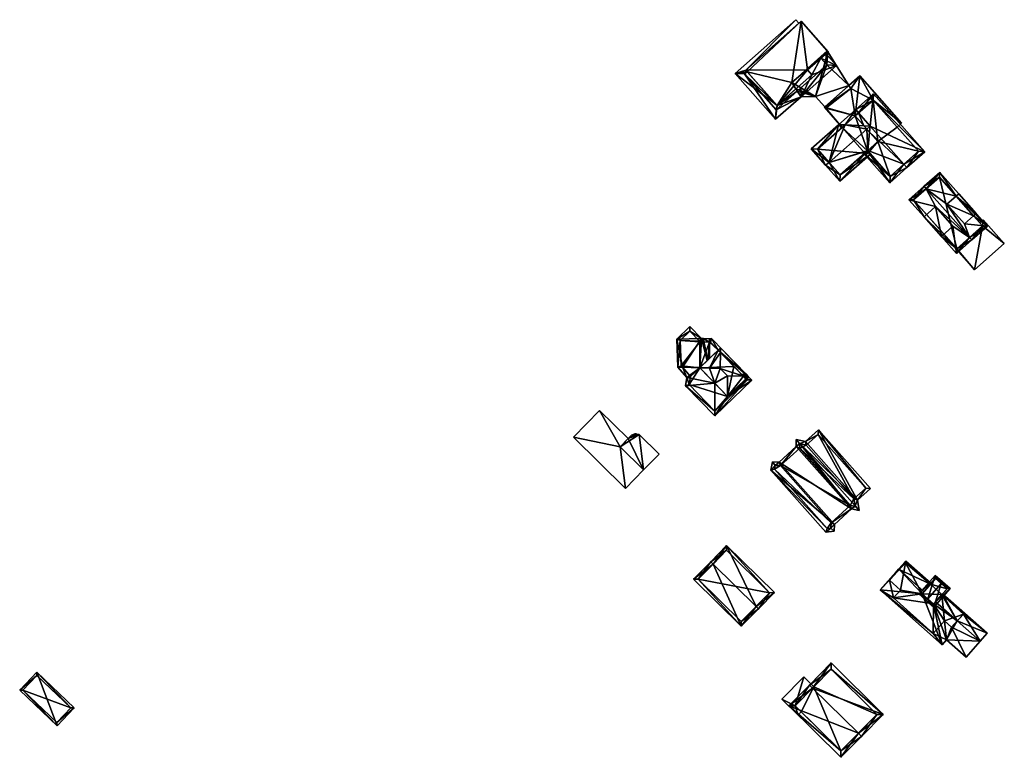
# Model space of a CAD drawing. Header units: inches. Extents: x 2685601 to 2690022, y 1235992 to 1239010.
# Tile 211 of 256: x 2687940 to 2688159, y 1238443 to 1238607. Entities that reach past the tile are written whole.
import ezdxf

# ---------------------------------------------------------------- set-up
doc = ezdxf.new("R2010")
doc.units = ezdxf.units.IN
doc.header["$MEASUREMENT"] = 0
doc.layers.add('Gebaeude Einzelhaus', color=10, linetype='Continuous')
doc.layers.add('Offenes Gebaeude', color=10, linetype='Continuous')

msp = doc.modelspace()

# ---------------------------------------------------------------- meshes
at = {"layer": 'Gebaeude Einzelhaus'}
mesh = msp.add_polyface(dxfattribs=at)
corners = [(2688101.737, 1238596.277, 476.219), (2688112.934, 1238607.497, 476.219), (2688099.367, 1238595.528, 476.219), (2688113.6, 1238606.743, 476.219), (2688108.708, 1238588.376, 476.219), (2688108.376, 1238585.316, 476.219), (2688102.063, 1238595.907, 476.219), (2688114.059, 1238590.33, 476.219), (2688116.435, 1238595.212, 476.219), (2688121.943, 1238597.285, 476.219), (2688118.485, 1238598.938, 476.219), (2688119.609, 1238599.93, 476.219), (2688115.483, 1238596.291, 476.219), (2688101.484, 1238595.396, 476.219), (2688108.509, 1238587.433, 476.219), (2688119.826, 1238597.418, 476.219), (2688118.485, 1238598.938, 476.102), (2688119.826, 1238597.418, 476.102), (2688101.484, 1238595.396, 469.042), (2688102.063, 1238595.907, 469.042), (2688108.509, 1238587.433, 469.041), (2688113.232, 1238591.6, 476.173), (2688113.232, 1238591.6, 469.042), (2688114.037, 1238592.31, 476.102), (2688108.708, 1238588.376, 469.041), (2688112.911, 1238592.094, 469.042)]
mesh.append_faces([[corners[k] for k in face] for face in [(0, 1, 3), (0, 2, 1), (7, 15, 9), (9, 15, 11), (11, 15, 10), (5, 14, 7), (7, 14, 15), (6, 13, 0), (0, 13, 2), (2, 13, 5), (5, 13, 14), (8, 10, 12), (8, 9, 10), (10, 9, 11), (4, 7, 8), (8, 7, 9), (4, 5, 7), (0, 2, 6), (6, 2, 4), (4, 2, 5), (3, 1, 0), (0, 1, 2)]], dxfattribs={"color": 13})
mesh.append_faces([[corners[k] for k in face] for face in [(18, 24, 20), (20, 24, 22), (22, 24, 25), (18, 19, 24), (15, 23, 17), (15, 21, 23), (21, 20, 22), (15, 14, 21), (21, 14, 20), (14, 13, 20), (20, 13, 18), (18, 6, 19), (18, 13, 6), (10, 15, 16), (16, 15, 17)]], dxfattribs={"color": 41})
mesh = msp.add_polyface(dxfattribs=at)
corners = [(2688115.483, 1238596.291, 479.147), (2688120.068, 1238600.335, 479.147), (2688114.058, 1238607.147, 479.147), (2688101.737, 1238596.277, 479.147), (2688108.708, 1238588.376, 479.147), (2688116.435, 1238595.212, 479.147), (2688101.737, 1238596.277, 476.219), (2688114.058, 1238607.147, 469.042), (2688101.737, 1238596.277, 469.042), (2688102.063, 1238595.907, 476.219), (2688102.063, 1238595.907, 469.042), (2688108.708, 1238588.376, 476.219), (2688116.435, 1238595.212, 476.219), (2688115.483, 1238596.291, 476.219), (2688120.068, 1238600.335, 469.042), (2688120.037, 1238600.308, 476.102), (2688120.037, 1238600.308, 469.042), (2688118.485, 1238598.938, 476.219), (2688118.485, 1238598.938, 476.102), (2688119.9, 1238600.525, 469.042), (2688111.976, 1238593.529, 469.042), (2688108.708, 1238588.376, 469.041), (2688112.911, 1238592.094, 469.042)]
mesh.append_faces([[corners[k] for k in face] for face in [(0, 4, 5), (0, 3, 4), (0, 2, 3), (0, 1, 2)]], dxfattribs={"color": 13})
mesh.append_faces([[corners[k] for k in face] for face in [(10, 20, 21), (21, 20, 22), (16, 19, 14), (10, 7, 20), (20, 7, 19), (10, 8, 7), (1, 19, 2), (2, 19, 7), (1, 14, 19), (17, 0, 13), (17, 1, 0), (18, 15, 17), (17, 15, 1), (1, 15, 14), (14, 15, 16), (0, 5, 13), (13, 5, 12), (5, 4, 12), (12, 4, 11), (4, 9, 11), (9, 6, 10), (10, 6, 8), (4, 3, 9), (9, 3, 6), (6, 7, 8), (3, 2, 6), (6, 2, 7)]], dxfattribs={"color": 41})
mesh = msp.add_polyface(dxfattribs=at)
corners = [(2688117.284, 1238590.39, 476.102), (2688119.342, 1238588.089, 476.102), (2688124.747, 1238592.858, 476.102), (2688119.826, 1238597.418, 476.102), (2688120.037, 1238600.308, 476.102), (2688118.485, 1238598.938, 476.102), (2688114.037, 1238592.31, 476.102), (2688114.059, 1238590.33, 476.219), (2688113.232, 1238591.6, 476.173), (2688120.037, 1238600.308, 469.042), (2688124.747, 1238592.858, 469.042), (2688114.059, 1238590.33, 469.041), (2688113.232, 1238591.6, 469.042), (2688117.284, 1238590.39, 469.041), (2688119.342, 1238588.089, 469.041), (2688112.911, 1238592.094, 469.042), (2688111.976, 1238593.529, 469.042), (2688119.9, 1238600.525, 469.042), (2688125.166, 1238592.196, 469.042), (2688119.608, 1238587.792, 469.041)]
mesh.append_faces([[corners[k] for k in face] for face in [(7, 6, 8), (7, 0, 6), (0, 3, 6), (3, 4, 5), (0, 2, 3), (3, 2, 4), (0, 1, 2)]], dxfattribs={"color": 13})
mesh.append_faces([[corners[k] for k in face] for face in [(14, 18, 19), (14, 10, 18), (9, 16, 17), (14, 13, 10), (10, 13, 9), (9, 13, 16), (16, 13, 15), (15, 13, 12), (12, 13, 11), (13, 14, 0), (0, 14, 1), (0, 11, 13), (0, 7, 11), (11, 8, 12), (11, 7, 8), (9, 2, 10), (9, 4, 2)]], dxfattribs={"color": 41})
mesh = msp.add_polyface(dxfattribs=at)
corners = [(2688130.155, 1238589.576, 476.219), (2688136.447, 1238584.435, 476.219), (2688127.148, 1238594.976, 476.219), (2688135.459, 1238583.564, 476.219), (2688126.147, 1238586.039, 476.219), (2688119.254, 1238588.012, 476.219), (2688123.249, 1238583.484, 476.219), (2688128.553, 1238577.471, 476.219), (2688129.139, 1238577.988, 476.219), (2688128.869, 1238578.294, 476.219), (2688128.283, 1238577.777, 476.219), (2688127.148, 1238594.976, 469.042), (2688136.447, 1238584.435, 469.041), (2688124.747, 1238592.858, 476.102), (2688119.342, 1238588.089, 476.102), (2688119.254, 1238588.012, 469.041), (2688124.747, 1238592.858, 469.042), (2688119.342, 1238588.089, 469.041), (2688123.249, 1238583.484, 469.041), (2688128.283, 1238577.777, 469.041), (2688128.553, 1238577.471, 469.041), (2688129.139, 1238577.988, 469.041), (2688135.459, 1238583.564, 469.041), (2688119.608, 1238587.792, 469.041), (2688126.146, 1238586.04, 469.041), (2688125.166, 1238592.196, 469.042), (2688130.155, 1238589.576, 469.041), (2688128.869, 1238578.294, 469.041)]
mesh.append_faces([[corners[k] for k in face] for face in [(7, 9, 10), (7, 8, 9), (4, 5, 6), (0, 2, 4), (4, 2, 5), (3, 1, 0), (0, 1, 2)]], dxfattribs={"color": 13})
mesh.append_faces([[corners[k] for k in face] for face in [(27, 20, 19), (27, 21, 20), (26, 12, 22), (26, 11, 12), (24, 25, 26), (26, 25, 11), (11, 25, 16), (24, 23, 25), (23, 15, 17), (24, 18, 23), (23, 18, 15), (12, 1, 22), (22, 1, 3), (7, 21, 8), (7, 20, 21), (20, 7, 19), (19, 7, 10), (15, 18, 5), (5, 18, 6), (15, 14, 17), (13, 11, 16), (13, 2, 11), (15, 5, 14), (14, 5, 13), (13, 5, 2), (2, 1, 11), (11, 1, 12)]], dxfattribs={"color": 41})
mesh = msp.add_polyface(dxfattribs=at)
corners = [(2688129.464, 1238583.791, 479.283), (2688141.64, 1238578.069, 476.755), (2688130.243, 1238590.988, 476.755), (2688136.971, 1238575.284, 479.283), (2688137.633, 1238574.534, 479.283), (2688126.897, 1238586.701, 479.283), (2688126.235, 1238587.451, 479.283), (2688128.869, 1238578.294, 477.126), (2688128.119, 1238577.632, 476.597), (2688133.82, 1238571.17, 476.597), (2688128.925, 1238578.344, 477.166), (2688129.33, 1238582.433, 478.755), (2688128.079, 1238583.849, 478.755), (2688123.865, 1238584.027, 477.147), (2688122.423, 1238584.088, 476.597), (2688123.085, 1238583.338, 476.597), (2688140.229, 1238578.157, 477.228), (2688130.155, 1238589.576, 477.228), (2688133.908, 1238572.582, 477.126), (2688128.915, 1238578.242, 477.126), (2688135.459, 1238583.564, 476.219), (2688140.229, 1238578.157, 469.041), (2688135.459, 1238583.564, 469.041), (2688130.155, 1238589.576, 476.219), (2688126.146, 1238586.04, 477.147), (2688126.147, 1238586.039, 476.219), (2688129.139, 1238577.988, 476.219), (2688133.908, 1238572.582, 469.041), (2688128.869, 1238578.294, 476.219), (2688129.139, 1238577.988, 469.041), (2688131.181, 1238580.335, 469.041), (2688128.869, 1238578.294, 469.041), (2688130.155, 1238589.576, 469.041), (2688126.146, 1238586.04, 469.041)]
mesh.append_faces([[corners[k] for k in face] for face in [(14, 13, 15), (14, 6, 13), (13, 6, 5), (19, 8, 7), (19, 18, 8), (8, 18, 9), (9, 18, 4), (4, 18, 3), (1, 17, 2), (2, 17, 6), (6, 17, 5), (4, 16, 1), (1, 16, 17), (4, 3, 16), (13, 14, 15), (13, 6, 14), (12, 5, 13), (13, 5, 6), (11, 0, 12), (12, 0, 5), (10, 3, 11), (11, 3, 0), (7, 9, 10), (10, 9, 3), (3, 9, 4), (7, 8, 9), (0, 2, 5), (5, 2, 6), (4, 1, 3), (3, 1, 0), (0, 1, 2)]], dxfattribs={"color": 13})
mesh.append_faces([[corners[k] for k in face] for face in [(22, 30, 32), (32, 30, 33), (30, 29, 31), (30, 27, 29), (22, 21, 30), (30, 21, 27), (16, 18, 21), (21, 18, 27), (16, 3, 18), (27, 26, 29), (26, 19, 28), (28, 19, 7), (27, 18, 26), (26, 18, 19), (24, 23, 25), (24, 17, 23), (24, 5, 17), (24, 13, 5), (17, 20, 23), (20, 21, 22), (17, 16, 20), (20, 16, 21)]], dxfattribs={"color": 41})
mesh = msp.add_polyface(dxfattribs=at)
corners = [(2688122.674, 1238571.495, 476.597), (2688129.53, 1238577.544, 476.597), (2688128.915, 1238578.242, 477.126), (2688120.296, 1238575.702, 479.283), (2688128.925, 1238578.344, 477.166), (2688128.715, 1238583.13, 479.283), (2688129.33, 1238582.433, 478.755), (2688129.464, 1238583.791, 479.283), (2688119.546, 1238575.04, 479.283), (2688116.316, 1238578.7, 476.597), (2688122.423, 1238584.088, 476.597), (2688123.865, 1238584.027, 477.147), (2688128.079, 1238583.849, 478.755), (2688126.235, 1238587.451, 476.597), (2688126.146, 1238586.04, 477.147), (2688126.897, 1238586.701, 477.148), (2688122.763, 1238572.906, 477.165), (2688117.728, 1238578.611, 477.148), (2688123.249, 1238583.484, 476.219), (2688117.728, 1238578.611, 469.041), (2688126.147, 1238586.039, 476.219), (2688123.249, 1238583.484, 469.041), (2688122.763, 1238572.906, 469.041), (2688128.283, 1238577.777, 476.219), (2688128.869, 1238578.294, 477.126), (2688128.283, 1238577.777, 469.041), (2688128.869, 1238578.294, 476.219), (2688128.869, 1238578.294, 469.041), (2688126.146, 1238586.04, 469.041), (2688131.181, 1238580.335, 469.041)]
mesh.append_faces([[corners[k] for k in face] for face in [(5, 12, 7), (14, 13, 15), (10, 17, 9), (9, 17, 8), (8, 17, 3), (14, 11, 13), (13, 11, 10), (10, 11, 17), (1, 16, 2), (2, 16, 4), (16, 8, 3), (1, 0, 16), (16, 0, 8), (6, 5, 7), (13, 14, 15), (10, 11, 13), (13, 11, 14), (11, 5, 12), (12, 5, 7), (10, 3, 11), (11, 3, 5), (10, 9, 3), (3, 9, 8), (0, 3, 8), (5, 6, 7), (3, 4, 5), (5, 4, 6), (0, 2, 3), (3, 2, 4), (0, 1, 2)]], dxfattribs={"color": 13})
mesh.append_faces([[corners[k] for k in face] for face in [(21, 25, 19), (19, 25, 22), (21, 27, 25), (21, 28, 27), (27, 28, 29), (24, 23, 26), (23, 22, 25), (4, 16, 24), (24, 16, 23), (23, 16, 22), (3, 17, 16), (16, 17, 22), (22, 17, 19), (19, 18, 21), (18, 11, 20), (20, 11, 14), (19, 17, 18), (18, 17, 11), (5, 6, 12)]], dxfattribs={"color": 41})
mesh = msp.add_polyface(dxfattribs=at)
corners = [(2688148.648, 1238568.179, 479.582), (2688155.58, 1238561.475, 479.085), (2688144.97, 1238573.468, 479.085), (2688152.096, 1238558.394, 482.166), (2688151.599, 1238558.956, 482.166), (2688150.46, 1238561.978, 481.405), (2688152.521, 1238563.801, 479.582), (2688141.984, 1238569.824, 482.166), (2688141.487, 1238570.385, 482.166), (2688146.587, 1238566.355, 481.405), (2688144.027, 1238565.822, 481.404), (2688138.09, 1238567.38, 479.085), (2688141.47, 1238563.56, 479.085), (2688147.887, 1238561.459, 481.404), (2688148.699, 1238555.389, 479.085), (2688145.33, 1238559.197, 479.085), (2688141.47, 1238563.56, 481.004), (2688145.33, 1238559.197, 481.004), (2688144.905, 1238572.409, 479.582), (2688154.521, 1238561.54, 479.582), (2688139.149, 1238567.315, 479.595), (2688148.764, 1238556.448, 479.595), (2688148.648, 1238568.179, 481.09), (2688153.082, 1238564.298, 481.004), (2688149.21, 1238568.676, 481.004), (2688152.521, 1238563.801, 481.09), (2688153.912, 1238562.228, 475.594), (2688154.521, 1238561.54, 475.594), (2688153.912, 1238562.228, 475.494), (2688154.521, 1238561.54, 469.944), (2688154.521, 1238561.54, 475.494), (2688144.905, 1238572.409, 469.944), (2688139.149, 1238567.315, 469.944), (2688148.155, 1238557.136, 475.494), (2688148.155, 1238557.136, 475.594), (2688148.764, 1238556.448, 469.944), (2688148.764, 1238556.448, 475.494), (2688148.764, 1238556.448, 475.594)]
mesh.append_faces([[corners[k] for k in face] for face in [(23, 22, 24), (25, 22, 23), (25, 9, 5), (25, 22, 9), (25, 23, 22), (22, 23, 24), (12, 21, 15), (15, 21, 14), (14, 21, 3), (3, 21, 4), (8, 20, 11), (11, 20, 12), (12, 20, 21), (8, 7, 20), (19, 3, 4), (0, 1, 6), (6, 1, 19), (19, 1, 3), (18, 2, 0), (0, 2, 1), (18, 8, 2), (18, 7, 8), (10, 17, 13), (10, 16, 17), (4, 14, 3), (4, 13, 14), (14, 13, 15), (7, 10, 4), (4, 10, 13), (8, 11, 7), (7, 11, 10), (10, 11, 12), (9, 4, 5), (7, 9, 0), (9, 7, 4), (0, 2, 7), (7, 2, 8), (5, 1, 6), (6, 1, 0), (1, 5, 4), (3, 1, 4), (0, 1, 2)]], dxfattribs={"color": 13})
mesh.append_faces([[corners[k] for k in face] for face in [(5, 6, 25), (9, 22, 0), (25, 6, 22), (22, 6, 0), (29, 35, 31), (31, 35, 32), (35, 29, 36), (36, 29, 30), (21, 19, 4), (21, 37, 19), (19, 37, 27), (21, 34, 37), (33, 35, 36), (33, 32, 35), (21, 20, 34), (34, 20, 33), (33, 20, 32), (7, 18, 20), (20, 18, 32), (32, 18, 31), (0, 31, 18), (6, 28, 0), (0, 28, 31), (31, 28, 29), (29, 28, 30), (6, 26, 28), (6, 19, 26), (26, 19, 27), (10, 12, 16), (15, 13, 17), (12, 15, 16), (16, 15, 17)]], dxfattribs={"color": 41})
mesh = msp.add_polyface(dxfattribs=at)
corners = [(2688102.293, 1238528, 453.659), (2688096.103, 1238534.384, 453.659), (2688096.094, 1238533.317, 453.986), (2688101.226, 1238528.023, 453.986), (2688096.063, 1238529.786, 455.069), (2688097.696, 1238528.101, 455.069), (2688101.755, 1238527.478, 453.654), (2688097.695, 1238523.541, 453.617), (2688095.565, 1238533.862, 453.654), (2688093.622, 1238529.86, 454.292), (2688091.528, 1238529.948, 453.617), (2688091.505, 1238529.925, 453.617), (2688094.837, 1238526.489, 453.617), (2688101.755, 1238527.478, 451.793), (2688103.084, 1238527.184, 451.289), (2688102.293, 1238528, 451.793), (2688097.695, 1238523.541, 451.793), (2688094.834, 1238519.184, 451.289), (2688101.159, 1238528.093, 452.173), (2688094.834, 1238520.26, 451.632), (2688101.866, 1238528.44, 452.066), (2688100.797, 1238528.466, 452.404), (2688093.663, 1238535.627, 452.466), (2688093.636, 1238531.992, 453.617), (2688095.565, 1238533.862, 452.404), (2688094.134, 1238536.415, 452.066), (2688093.668, 1238536.376, 452.229), (2688093.248, 1238531.615, 453.617), (2688092.225, 1238536.428, 451.767), (2688091.855, 1238536.44, 451.648), (2688093.17, 1238531.54, 453.617), (2688089.258, 1238539.119, 449.992), (2688086.345, 1238536.296, 449.992), (2688087.603, 1238530.044, 452.372), (2688086.579, 1238530.075, 452.046), (2688088.615, 1238527.744, 451.972), (2688088.318, 1238525.905, 451.289), (2688093.843, 1238535.639, 452.404), (2688093.641, 1238535.626, 452.46), (2688091.528, 1238535.701, 451.783), (2688091.433, 1238535.81, 451.718), (2688089.241, 1238538.059, 450.325), (2688087.108, 1238535.99, 450.325), (2688087.319, 1238530.369, 452.181), (2688089.411, 1238527.971, 452.306), (2688089.118, 1238526.156, 451.632), (2688102.024, 1238527.2, 451.621), (2688094.85, 1238520.244, 451.622), (2688099.114, 1238530.202, 443.537), (2688101.755, 1238527.478, 443.537), (2688095.565, 1238533.862, 443.537), (2688097.695, 1238523.541, 443.537), (2688091.505, 1238529.925, 443.537), (2688091.433, 1238535.81, 443.537), (2688089.241, 1238538.059, 443.537), (2688087.108, 1238535.99, 443.537), (2688087.319, 1238530.369, 443.537), (2688089.411, 1238527.971, 443.537), (2688089.118, 1238526.156, 443.537), (2688094.85, 1238520.244, 443.537), (2688102.024, 1238527.2, 443.537), (2688093.843, 1238535.639, 443.537), (2688093.641, 1238535.626, 443.537), (2688091.528, 1238535.701, 443.537)]
mesh.append_faces([[corners[k] for k in face] for face in [(47, 17, 19), (20, 18, 21), (15, 13, 20), (20, 13, 18), (47, 46, 17), (17, 46, 14), (14, 46, 15), (15, 46, 13), (36, 19, 17), (35, 45, 36), (36, 45, 19), (35, 44, 45), (34, 33, 35), (35, 33, 44), (34, 43, 33), (32, 42, 34), (34, 42, 43), (29, 41, 31), (31, 41, 32), (32, 41, 42), (29, 40, 41), (29, 39, 40), (39, 29, 28), (38, 26, 22), (38, 28, 26), (38, 39, 28), (25, 37, 26), (26, 37, 22), (20, 24, 25), (25, 24, 37), (20, 21, 24), (12, 36, 19), (19, 36, 17), (34, 35, 33), (33, 35, 11), (11, 35, 12), (12, 35, 36), (29, 10, 30), (29, 33, 10), (10, 33, 11), (29, 32, 33), (33, 32, 34), (29, 31, 32), (29, 27, 28), (29, 30, 27), (28, 22, 26), (28, 27, 22), (22, 27, 23), (22, 25, 26), (22, 24, 25), (25, 24, 20), (20, 24, 21), (22, 23, 24), (21, 18, 20), (20, 18, 15), (17, 16, 19), (19, 16, 12), (13, 15, 18), (17, 14, 16), (16, 14, 13), (13, 14, 15), (1, 2, 8), (3, 2, 0), (6, 3, 0), (0, 2, 1), (12, 9, 11), (12, 4, 9), (7, 5, 12), (12, 5, 4), (2, 9, 4), (9, 10, 11), (2, 8, 9), (9, 8, 10), (2, 1, 8), (6, 3, 7), (7, 3, 5), (6, 0, 3), (3, 4, 5), (0, 2, 3), (3, 2, 4), (0, 1, 2)]], dxfattribs={"color": 13})
mesh.append_faces([[corners[k] for k in face] for face in [(58, 51, 59), (59, 51, 60), (60, 51, 49), (57, 52, 58), (58, 52, 51), (52, 62, 50), (50, 62, 61), (52, 63, 62), (63, 55, 53), (53, 55, 54), (57, 56, 52), (52, 56, 63), (63, 56, 55), (40, 63, 53), (40, 39, 63), (39, 62, 63), (39, 38, 62), (22, 37, 38), (38, 37, 62), (62, 37, 61), (24, 50, 37), (37, 50, 61), (46, 49, 13), (46, 60, 49), (46, 59, 60), (46, 47, 59), (19, 59, 47), (19, 58, 59), (19, 45, 58), (45, 57, 58), (45, 44, 57), (33, 43, 44), (44, 43, 57), (57, 43, 56), (43, 42, 56), (56, 42, 55), (42, 41, 55), (55, 41, 54), (41, 53, 54), (41, 40, 53), (48, 52, 50), (48, 51, 52), (48, 49, 51), (16, 13, 7), (7, 13, 6), (7, 12, 16), (10, 8, 30), (30, 8, 27), (27, 8, 23), (23, 8, 24), (24, 48, 50), (24, 13, 48), (48, 13, 49), (13, 3, 6), (24, 2, 13), (13, 2, 3), (24, 8, 2)]], dxfattribs={"color": 41})
mesh = msp.add_polyface(dxfattribs=at)
corners = [(2688077.964, 1238515.029, 448.332), (2688073.734, 1238512.29, 448.332), (2688078.973, 1238507.144, 448.332), (2688076.276, 1238514.878, 448.332), (2688082.419, 1238510.653, 448.332), (2688077.471, 1238515.126, 448.332), (2688077.258, 1238515.16, 448.332), (2688077.296, 1238515.16, 448.332), (2688076.989, 1238515.161, 448.332), (2688073.734, 1238512.29, 446.435), (2688063.309, 1238514.418, 446.435), (2688074.916, 1238503.015, 446.435), (2688069.169, 1238520.383, 446.435), (2688078.972, 1238507.145, 446.435), (2688075.536, 1238514.125, 446.435), (2688078.973, 1238507.144, 434.913), (2688082.419, 1238510.653, 434.913), (2688077.964, 1238515.029, 434.913), (2688077.471, 1238515.126, 434.913), (2688077.296, 1238515.16, 434.913), (2688077.258, 1238515.16, 434.913), (2688076.989, 1238515.161, 434.913), (2688076.276, 1238514.878, 434.913), (2688075.537, 1238514.126, 434.913), (2688073.734, 1238512.29, 434.913), (2688074.916, 1238503.015, 434.913), (2688063.309, 1238514.418, 434.913), (2688069.169, 1238520.383, 434.913)]
mesh.append_faces([[corners[k] for k in face] for face in [(12, 9, 14), (9, 11, 13), (12, 10, 9), (9, 10, 11), (3, 6, 8), (3, 5, 6), (6, 5, 7), (3, 0, 5), (0, 2, 4), (3, 1, 0), (0, 1, 2)]], dxfattribs={"color": 13})
mesh.append_faces([[corners[k] for k in face] for face in [(26, 24, 25), (25, 24, 15), (26, 27, 24), (24, 27, 23), (10, 12, 26), (26, 12, 27), (27, 14, 23), (27, 12, 14), (11, 15, 13), (11, 25, 15), (11, 10, 25), (25, 10, 26), (18, 20, 19), (18, 22, 20), (20, 22, 21), (18, 23, 22), (23, 15, 24), (18, 17, 23), (23, 17, 15), (15, 17, 16), (13, 1, 9), (13, 2, 1), (1, 14, 9), (14, 22, 23), (1, 3, 14), (14, 3, 22), (3, 8, 22), (22, 8, 21), (8, 6, 21), (21, 6, 20), (6, 7, 20), (20, 7, 19), (7, 5, 19), (19, 5, 18), (5, 0, 18), (18, 0, 17), (0, 4, 17), (17, 4, 16), (13, 4, 2), (13, 16, 4), (13, 15, 16)]], dxfattribs={"color": 41})
mesh = msp.add_polyface(dxfattribs=at)
corners = [(2688125.276, 1238498.433, 453.594), (2688112.995, 1238512.34, 453.619), (2688109.179, 1238508.858, 450.068), (2688113.799, 1238513.005, 454.336), (2688112.958, 1238513.954, 454.336), (2688107.346, 1238507.114, 448.332), (2688107.721, 1238508.935, 449.354), (2688121.525, 1238494.998, 450.098), (2688119.603, 1238493.291, 448.332), (2688121.431, 1238493.52, 449.376), (2688126.089, 1238499.145, 454.336), (2688126.998, 1238498.12, 454.336), (2688117.925, 1238516.09, 451.808), (2688126.66, 1238500.425, 453.707), (2688129.546, 1238502.984, 451.808), (2688115.016, 1238513.51, 453.723), (2688120.723, 1238494.188, 449.317), (2688120.796, 1238495.346, 449.882), (2688126.104, 1238499.045, 454.298), (2688125.044, 1238499.238, 453.841), (2688128.488, 1238503.048, 452.177), (2688125.859, 1238500.718, 453.907), (2688117.861, 1238515.031, 452.178), (2688115.23, 1238512.696, 453.91), (2688113.73, 1238513.02, 454.307), (2688109.453, 1238508.093, 449.86), (2688113.753, 1238512.016, 453.861), (2688108.326, 1238508.151, 449.308), (2688119.901, 1238494.085, 448.847), (2688108.156, 1238507.33, 448.847), (2688115.23, 1238512.696, 441.083), (2688117.861, 1238515.031, 441.083), (2688113.73, 1238513.02, 441.083), (2688113.753, 1238512.016, 441.083), (2688109.453, 1238508.093, 441.083), (2688108.326, 1238508.151, 441.083), (2688119.901, 1238494.085, 441.083), (2688108.156, 1238507.33, 441.083), (2688120.723, 1238494.188, 441.083), (2688120.796, 1238495.346, 441.083), (2688125.044, 1238499.238, 441.083), (2688126.104, 1238499.045, 441.083), (2688125.859, 1238500.718, 441.083), (2688128.488, 1238503.048, 441.083)]
mesh.append_faces([[corners[k] for k in face] for face in [(28, 16, 8), (29, 28, 5), (27, 29, 5), (5, 28, 8), (6, 27, 5), (25, 27, 2), (2, 27, 6), (26, 25, 1), (24, 26, 1), (1, 25, 2), (3, 24, 4), (4, 24, 1), (23, 3, 15), (22, 23, 15), (15, 3, 4), (12, 20, 22), (12, 22, 15), (14, 20, 12), (21, 20, 13), (10, 21, 13), (13, 20, 14), (18, 10, 11), (11, 10, 13), (19, 18, 0), (17, 19, 0), (0, 18, 11), (16, 17, 7), (7, 17, 0), (8, 16, 9), (9, 16, 7), (3, 15, 4), (11, 13, 10), (10, 13, 3), (3, 13, 15), (15, 13, 12), (12, 13, 14), (3, 0, 10), (10, 0, 11), (7, 8, 9), (7, 5, 8), (0, 2, 7), (7, 2, 5), (5, 2, 6), (4, 1, 3), (3, 1, 0), (0, 1, 2)]], dxfattribs={"color": 13})
mesh.append_faces([[corners[k] for k in face] for face in [(40, 42, 41), (36, 39, 38), (37, 39, 36), (34, 40, 39), (34, 39, 37), (34, 37, 35), (33, 42, 40), (33, 40, 34), (30, 42, 33), (30, 33, 32), (31, 43, 42), (31, 42, 30), (20, 43, 31), (20, 31, 22), (42, 43, 20), (21, 42, 20), (41, 42, 21), (18, 41, 21), (18, 21, 10), (40, 41, 19), (19, 41, 18), (39, 40, 17), (17, 40, 19), (38, 39, 16), (16, 39, 17), (36, 38, 28), (28, 38, 16), (37, 36, 29), (35, 37, 29), (29, 36, 28), (27, 35, 29), (34, 35, 27), (33, 34, 25), (25, 34, 27), (26, 33, 25), (32, 33, 26), (24, 32, 26), (30, 32, 23), (23, 32, 24), (23, 24, 3), (31, 30, 22), (22, 30, 23)]], dxfattribs={"color": 41})
mesh = msp.add_polyface(dxfattribs=at)
corners = [(2688094.453, 1238486.16, 445.499), (2688097.461, 1238490.281, 442.973), (2688093.919, 1238486.686, 445.499), (2688104.037, 1238476.717, 445.499), (2688108.114, 1238479.786, 442.973), (2688104.571, 1238476.191, 445.499), (2688090.078, 1238482.788, 442.762), (2688100.731, 1238472.293, 442.762), (2688107.054, 1238479.779, 443.348), (2688097.469, 1238489.221, 443.348), (2688091.139, 1238482.795, 443.137), (2688100.724, 1238473.353, 443.137), (2688097.469, 1238489.221, 434.235), (2688107.054, 1238479.779, 434.235), (2688091.139, 1238482.795, 434.235), (2688100.724, 1238473.353, 434.235)]
mesh.append_faces([[corners[k] for k in face] for face in [(11, 3, 5), (5, 3, 8), (10, 11, 7), (7, 11, 5), (6, 10, 7), (0, 10, 2), (9, 0, 2), (2, 10, 6), (8, 9, 1), (1, 9, 2), (5, 8, 4), (4, 8, 1), (0, 7, 3), (3, 7, 5), (2, 6, 0), (0, 6, 7), (4, 3, 5), (4, 1, 3), (3, 1, 0), (0, 1, 2)]], dxfattribs={"color": 13})
mesh.append_faces([[corners[k] for k in face] for face in [(13, 15, 14), (13, 14, 12), (3, 15, 13), (11, 15, 3), (3, 13, 8), (14, 15, 10), (10, 15, 11), (12, 14, 0), (0, 14, 10), (9, 12, 0), (13, 12, 8), (8, 12, 9)]], dxfattribs={"color": 41})
mesh = msp.add_polyface(dxfattribs=at)
corners = [(2688142.907, 1238481.667, 450.011), (2688143.033, 1238481.809, 449.851), (2688137.378, 1238486.813, 449.851), (2688135.925, 1238484.93, 451.853), (2688135.805, 1238485.036, 451.853), (2688141.461, 1238480.032, 451.853), (2688148.863, 1238473.482, 451.853), (2688155.536, 1238470.743, 449.851), (2688145.615, 1238479.523, 449.851), (2688153.965, 1238468.968, 451.853), (2688145.457, 1238479.344, 450.053), (2688144.044, 1238477.746, 451.853), (2688141.029, 1238479.544, 451.445), (2688131.683, 1238480.378, 447.954), (2688145.506, 1238468.144, 447.954), (2688143.613, 1238477.259, 451.445), (2688146.491, 1238469.258, 448.886), (2688150.828, 1238465.42, 448.886), (2688150.25, 1238475, 450.117), (2688137.351, 1238486.459, 450.09), (2688133.756, 1238482.606, 449.861), (2688134.7, 1238478.65, 448.396), (2688136.25, 1238480.35, 449.838), (2688143.5, 1238470.7, 448.32), (2688146.05, 1238473.5, 450.693), (2688147.6, 1238472.1, 450.68), (2688133.756, 1238482.606, 440.321), (2688136.25, 1238480.35, 440.321), (2688134.7, 1238478.65, 440.321), (2688143.5, 1238470.7, 440.321), (2688146.05, 1238473.5, 440.321), (2688147.6, 1238472.1, 440.321), (2688150.25, 1238475, 440.321), (2688145.457, 1238479.344, 440.321), (2688137.351, 1238486.459, 440.321), (2688142.907, 1238481.667, 440.321), (2688143.613, 1238477.259, 440.321), (2688141.029, 1238479.544, 440.321)]
mesh.append_faces([[corners[k] for k in face] for face in [(16, 25, 17), (17, 25, 9), (9, 25, 6), (16, 24, 25), (13, 23, 14), (14, 23, 16), (16, 23, 24), (13, 21, 23), (4, 20, 13), (13, 20, 21), (21, 20, 22), (4, 3, 20), (19, 1, 0), (19, 2, 1), (19, 4, 2), (19, 3, 4), (9, 18, 7), (7, 18, 8), (8, 18, 10), (9, 6, 18), (3, 12, 5), (15, 6, 11), (15, 16, 6), (6, 16, 9), (9, 16, 17), (12, 14, 15), (15, 14, 16), (4, 13, 3), (3, 13, 12), (12, 13, 14), (6, 10, 11), (6, 8, 10), (9, 7, 6), (6, 7, 8), (0, 3, 5), (0, 2, 3), (3, 2, 4), (0, 1, 2)]], dxfattribs={"color": 13})
mesh.append_faces([[corners[k] for k in face] for face in [(30, 32, 31), (30, 33, 32), (30, 36, 33), (37, 34, 35), (37, 27, 34), (34, 27, 26), (36, 28, 37), (37, 28, 27), (30, 29, 36), (36, 29, 28), (20, 34, 26), (20, 19, 34), (20, 3, 19), (34, 0, 35), (34, 19, 0), (10, 32, 33), (10, 18, 32), (18, 31, 32), (6, 25, 18), (18, 25, 31), (25, 30, 31), (25, 24, 30), (24, 23, 30), (30, 23, 29), (23, 28, 29), (23, 21, 28), (21, 27, 28), (21, 22, 27), (22, 26, 27), (22, 20, 26)]], dxfattribs={"color": 41})
mesh = msp.add_polyface(dxfattribs=at)
corners = [(2688145.286, 1238481.796, 453.006), (2688147.305, 1238480.678, 452.163), (2688145.618, 1238482.171, 453.006), (2688143.655, 1238476.553, 452.163), (2688142.299, 1238478.421, 453.006), (2688141.968, 1238478.046, 453.006), (2688143.973, 1238483.626, 452.163), (2688140.323, 1238479.501, 452.163), (2688143.613, 1238477.259, 452.35), (2688146.599, 1238480.635, 452.35), (2688144.016, 1238482.92, 452.355), (2688141.029, 1238479.544, 452.355), (2688144.016, 1238482.92, 440.321), (2688146.599, 1238480.635, 440.321), (2688142.907, 1238481.667, 450.011), (2688141.461, 1238480.032, 451.853), (2688142.907, 1238481.667, 440.321), (2688141.029, 1238479.544, 451.445), (2688143.613, 1238477.259, 451.445), (2688144.044, 1238477.746, 451.853), (2688145.457, 1238479.344, 450.053), (2688145.457, 1238479.344, 440.321), (2688143.613, 1238477.259, 440.321), (2688141.029, 1238479.544, 440.321)]
mesh.append_faces([[corners[k] for k in face] for face in [(4, 8, 5), (11, 4, 5), (10, 11, 7), (7, 11, 5), (6, 10, 7), (0, 10, 2), (9, 0, 2), (2, 10, 6), (1, 8, 9), (1, 9, 2), (5, 8, 3), (3, 8, 1), (4, 7, 5), (2, 6, 0), (0, 6, 4), (4, 6, 7), (3, 4, 5), (3, 0, 4), (3, 1, 0), (0, 1, 2)]], dxfattribs={"color": 13})
mesh.append_faces([[corners[k] for k in face] for face in [(21, 16, 13), (13, 16, 12), (21, 23, 16), (21, 22, 23), (13, 20, 21), (19, 8, 18), (13, 9, 20), (20, 9, 19), (19, 9, 8), (8, 4, 18), (18, 4, 17), (17, 4, 11), (11, 15, 17), (14, 12, 16), (11, 10, 15), (15, 10, 14), (14, 10, 12), (0, 9, 10), (10, 9, 12), (12, 9, 13)]], dxfattribs={"color": 41})
mesh = msp.add_polyface(dxfattribs=at)
corners = [(2688116.645, 1238458.499, 443.289), (2688132.4, 1238452.663, 440.234), (2688120.781, 1238464.119, 440.234), (2688126.839, 1238448.448, 443.289), (2688127.551, 1238447.745, 443.289), (2688115.933, 1238459.201, 443.289), (2688111.338, 1238454.541, 440.234), (2688122.956, 1238443.085, 440.234), (2688120.791, 1238462.705, 440.676), (2688112.753, 1238454.551, 440.701), (2688122.946, 1238444.5, 440.701), (2688130.986, 1238452.653, 440.676), (2688122.946, 1238444.5, 431.161), (2688130.986, 1238452.653, 431.161), (2688120.791, 1238462.705, 431.161), (2688116.941, 1238458.8, 437.688), (2688116.941, 1238458.8, 431.161), (2688112.753, 1238454.551, 437.688), (2688114.1, 1238453.222, 437.688), (2688114.1, 1238453.222, 431.161), (2688112.753, 1238454.551, 431.161)]
mesh.append_faces([[corners[k] for k in face] for face in [(11, 8, 1), (4, 10, 3), (3, 11, 4), (4, 11, 1), (7, 10, 4), (9, 10, 6), (6, 10, 7), (0, 9, 5), (8, 0, 5), (5, 9, 6), (1, 8, 2), (2, 8, 5), (3, 7, 4), (0, 6, 3), (3, 6, 7), (0, 5, 6), (0, 2, 5), (4, 1, 3), (3, 1, 0), (0, 1, 2)]], dxfattribs={"color": 13})
mesh.append_faces([[corners[k] for k in face] for face in [(13, 16, 14), (16, 19, 20), (13, 12, 16), (16, 12, 19), (12, 18, 19), (18, 9, 17), (12, 10, 18), (18, 10, 9), (9, 15, 17), (15, 14, 16), (15, 8, 14), (9, 0, 15), (15, 0, 8), (8, 11, 14), (14, 11, 13), (11, 3, 13), (13, 3, 12), (12, 3, 10)]], dxfattribs={"color": 41})
mesh = msp.add_polyface(dxfattribs=at)
corners = [(2687943.719, 1238462.028, 410.108), (2687948.236, 1238450.106, 410.168), (2687952.043, 1238454.104, 410.108), (2687939.913, 1238458.029, 410.168), (2687951.336, 1238454.087, 410.113), (2687948.219, 1238450.813, 410.163), (2687943.736, 1238461.321, 410.113), (2687940.62, 1238458.046, 410.163), (2687943.736, 1238461.321, 404.264), (2687951.336, 1238454.087, 404.264), (2687940.62, 1238458.046, 404.264), (2687948.219, 1238450.813, 404.264)]
mesh.append_faces([[corners[k] for k in face] for face in [(7, 5, 1), (6, 7, 3), (3, 7, 1), (4, 6, 0), (0, 6, 3), (2, 5, 4), (1, 5, 2), (2, 4, 0), (3, 1, 0), (0, 1, 2)]], dxfattribs={"color": 13})
mesh.append_faces([[corners[k] for k in face] for face in [(9, 11, 10), (9, 10, 8), (4, 11, 9), (5, 11, 4), (10, 11, 5), (7, 10, 5), (8, 10, 6), (6, 10, 7), (9, 8, 4), (4, 8, 6)]], dxfattribs={"color": 41})
mesh = msp.add_polyface(dxfattribs=at)
corners = [(2688112.753, 1238454.551, 437.688), (2688114.678, 1238461.031, 437.688), (2688109.786, 1238456.071, 437.688), (2688116.941, 1238458.8, 437.688), (2688113.398, 1238452.51, 437.688), (2688114.1, 1238453.222, 437.688), (2688116.941, 1238458.8, 431.161), (2688114.678, 1238461.031, 431.161), (2688109.786, 1238456.071, 431.161), (2688113.398, 1238452.51, 431.161), (2688114.1, 1238453.222, 431.161), (2688112.753, 1238454.551, 431.161)]
mesh.append_faces([[corners[k] for k in face] for face in [(0, 4, 5), (0, 2, 4), (3, 1, 0), (0, 1, 2)]], dxfattribs={"color": 13})
mesh.append_faces([[corners[k] for k in face] for face in [(7, 11, 8), (8, 11, 9), (9, 11, 10), (7, 6, 11), (5, 4, 10), (10, 4, 9), (4, 2, 9), (9, 2, 8), (2, 1, 8), (8, 1, 7), (3, 6, 1), (1, 6, 7)]], dxfattribs={"color": 41})
at = {"layer": 'Offenes Gebaeude'}
mesh = msp.add_polyface(dxfattribs=at)
corners = [(2688154.521, 1238561.54, 475.594), (2688152.724, 1238551.723, 475.594), (2688159.363, 1238557.594, 475.594), (2688148.764, 1238556.448, 475.594), (2688148.033, 1238557.028, 475.594), (2688154.67, 1238562.899, 475.594), (2688153.912, 1238562.228, 475.594), (2688148.155, 1238557.136, 475.594), (2688159.363, 1238557.594, 475.494), (2688152.724, 1238551.723, 475.494), (2688154.67, 1238562.899, 475.494), (2688153.912, 1238562.228, 475.494), (2688148.033, 1238557.028, 475.494), (2688148.155, 1238557.136, 475.494), (2688154.521, 1238561.54, 475.494), (2688148.764, 1238556.448, 475.494)]
mesh.append_faces([[corners[k] for k in face] for face in [(4, 3, 7), (0, 5, 6), (0, 2, 5), (4, 1, 3), (3, 1, 0), (0, 1, 2)]], dxfattribs={"color": 13})
mesh.append_faces([[corners[k] for k in face] for face in [(10, 14, 11), (15, 12, 13), (14, 9, 15), (15, 9, 12), (10, 8, 14), (14, 8, 9), (1, 4, 9), (9, 4, 12), (12, 7, 13), (12, 4, 7), (10, 11, 5), (5, 11, 6), (5, 2, 10), (10, 2, 8), (2, 1, 8), (8, 1, 9)]], dxfattribs={"color": 41})

doc.saveas('drawing.dxf')
